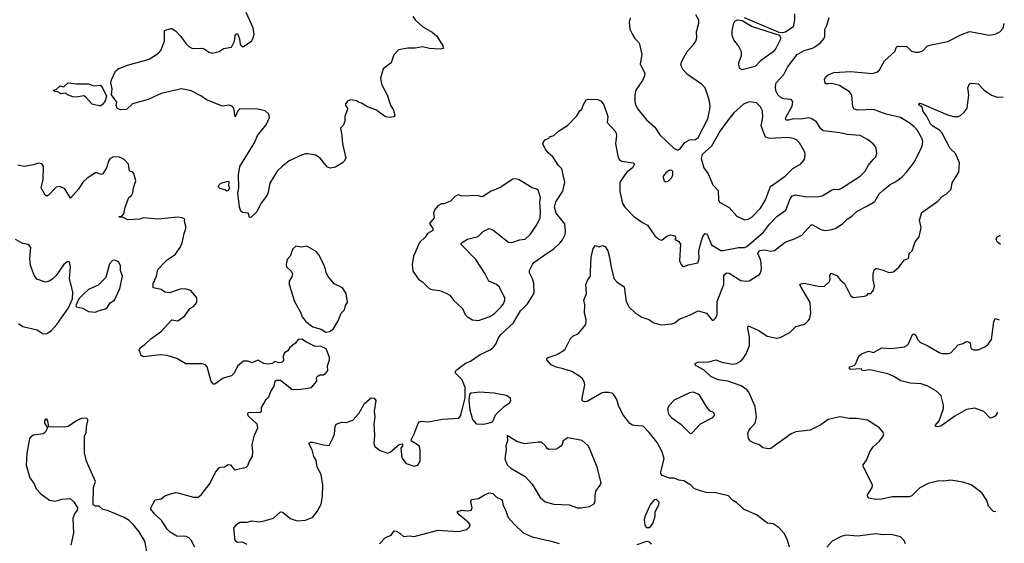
# Model space of a CAD drawing. Extents: x 1954683 to 2060285, y 904798 to 1016299.
# Tile 140 of 256: x 2050248 to 2058503, y 911168 to 915555. Entities that reach past the tile are written whole.
import ezdxf

# ---------------------------------------------------------------- set-up
doc = ezdxf.new("R2010")
doc.units = 0

msp = doc.modelspace()

# ---------------------------------------------------------------- linework, layer by layer
at = {"layer": '0CON10XD'}
for points in [[(2053545, 915582.5), (2053564, 915555), (2053626.7, 915495), (2053705, 915450), (2053745, 915416.7), (2053796.2, 915335), (2053797.5, 915315), (2053775, 915308.8), (2053685, 915313.3), (2053625, 915326.9), (2053565, 915317.1), (2053503, 915317), (2053425, 915303.3), (2053385, 915260), (2053362, 915195), (2053295, 915143.3), (2053272, 915065), (2053281.4, 915015), (2053328.9, 914925), (2053358.1, 914838.1), (2053382.5, 914797.5), (2053392.5, 914755), (2053385, 914740), (2053345, 914736.7), (2053315, 914741.2), (2053235, 914800), (2053165, 914826.2), (2053115, 914856.2), (2053092.3, 914862.3), (2053075, 914876.7), (2053025, 914883.8), (2053000, 914875), (2052979.3, 914850.7), (2052980, 914835), (2052996.7, 914815), (2052996.7, 914805), (2052973.8, 914745), (2052973.8, 914705), (2052963.3, 914675), (2052937.5, 914645), (2052950, 914585), (2052954.3, 914515), (2052982.9, 914395), (2052969.3, 914370.7), (2052954.2, 914355), (2052895, 914320), (2052855, 914310), (2052829.7, 914319.7), (2052766, 914395), (2052729.1, 914419.1), (2052665, 914432.5), (2052645, 914432.5), (2052609.7, 914420.3), (2052507.7, 914372.3), (2052450.9, 914329.1), (2052406.2, 914285), (2052345.7, 914184.3), (2052330.6, 914109.4), (2052322, 914085), (2052270, 914015), (2052236.7, 913945), (2052185, 913897.5), (2052171.7, 913901.7), (2052170, 913925), (2052162.5, 913935), (2052115, 913938.8), (2052101.7, 913951.7), (2052090.5, 913985), (2052076.7, 914105), (2052084.4, 914145), (2052083.6, 914256.4), (2052094.4, 914325.6), (2052216.4, 914523.6), (2052242.9, 914585), (2052315.7, 914675), (2052341.2, 914735), (2052337.5, 914765), (2052305, 914790.8), (2052245, 914804.4), (2052095, 914807.5), (2052078, 914792), (2052055, 914740), (2052043, 914813), (2052029.5, 914829.5), (2052005, 914838.8), (2051949.4, 914830.6), (2051815, 914882.9), (2051766.4, 914916.4), (2051685, 914957.9), (2051605, 914975.6), (2051435, 914937.1), (2051325, 914885.8), (2051195, 914850), (2051145, 914803.3), (2051095, 914800), (2051065, 914811.2), (2051056.2, 914835), (2051063.3, 914865), (2051019.2, 914925), (2051022.5, 914975), (2051012.5, 915025), (2051018.3, 915051.7), (2051052, 915125), (2051075, 915144), (2051152.5, 915175), (2051334.2, 915225.8), (2051411.2, 915275), (2051432.1, 915297.9), (2051462, 915375), (2051463.3, 915465), (2051515, 915482.5), (2051525, 915482.5), (2051555, 915463.3), (2051600, 915415), (2051640, 915355), (2051665, 915331.2), (2051696.7, 915313.3), (2051775, 915316.2), (2051795, 915310), (2051834.2, 915284.2), (2051865, 915276.2), (2051921.7, 915288.3), (2051955.9, 915314.1), (2052025, 915326.2), (2052049.2, 915375), (2052055, 915422.5), (2052065, 915437.5), (2052075, 915440), (2052091.4, 915395), (2052097, 915347), (2052115, 915330), (2052125, 915330), (2052193.1, 915376.9), (2052206.4, 915403.6), (2052212.9, 915435), (2052205, 915486.7), (2052146.2, 915615)], [(2056742.9, 915605), (2056744.2, 915555), (2056732, 915495), (2056668.3, 915451.7), (2056644.5, 915445.5), (2056615, 915448.1), (2056325, 915570)], [(2054671.3, 913598.7), (2054726, 913634), (2054777.9, 913682.1), (2054799.6, 913710.4), (2054820, 913755), (2054825.4, 913785.4), (2054817.8, 913845), (2054745, 913934.5), (2054730.8, 913985), (2054741.7, 914028.3), (2054802.4, 914117.6), (2054819.1, 914190.9), (2054794.6, 914304.6), (2054764.5, 914334.5), (2054718, 914405), (2054678.8, 914438.8), (2054652.7, 914472.7), (2054633.3, 914515), (2054638.3, 914531.7), (2054655, 914550), (2054685, 914562.5), (2054690, 914575), (2054725, 914586), (2054765, 914621.2), (2054841.7, 914668.3), (2054919.5, 914750.5), (2054945, 914792.5), (2054960, 914805), (2054974.1, 914845.9), (2054997, 914883), (2055015, 914890), (2055095, 914887.5), (2055123.9, 914873.9), (2055145, 914842.5), (2055178, 914745), (2055174, 914695), (2055241.7, 914621.7), (2055250, 914605), (2055252.9, 914585), (2055244.2, 914515), (2055262.2, 914415), (2055274.4, 914385), (2055295, 914370.5), (2055390, 914355), (2055402.5, 914345), (2055386.2, 914315), (2055335, 914274), (2055280, 914195), (2055278.9, 914115), (2055301.4, 914015), (2055322.5, 913985), (2055397, 913907), (2055470, 913855), (2055512.7, 913832.7), (2055573.3, 913745), (2055606.4, 913716.4), (2055625, 913707.5), (2055635, 913710), (2055675, 913741.2), (2055705, 913752.5), (2055742.5, 913745), (2055747.5, 913725), (2055740, 913715), (2055775, 913696.7), (2055788, 913675), (2055778.8, 913535), (2055793.9, 913503.9), (2055805, 913490), (2055815, 913487.5), (2055855, 913502.5), (2055933, 913517), (2055943.8, 913555), (2055943.1, 913615), (2055954.5, 913675), (2055975, 913738.8), (2055995, 913764), (2056005, 913762), (2056015, 913748.8), (2056049.3, 913669.3), (2056125, 913622.5), (2056145, 913620), (2056275, 913646.4), (2056325, 913647.6), (2056345, 913654.1), (2056485.3, 913774.7), (2056535, 913841.9), (2056595, 913905.7), (2056671.1, 913958.9), (2056707.1, 914055), (2056725, 914078.5), (2056755, 914088.2), (2056845, 914070.9), (2056947, 914073), (2056975, 914080.6), (2057055, 914125.6), (2057075, 914134.3), (2057115, 914131.4), (2057137.8, 914142.2), (2057294, 914245), (2057336, 914285), (2057364.4, 914335.6), (2057403.3, 914385), (2057426.7, 914405), (2057433.3, 914435), (2057428.8, 914475), (2057418.8, 914495), (2057403.3, 914515), (2057355, 914552), (2057295, 914584.2), (2057185, 914593.3), (2057125, 914608.2), (2056983.3, 914625), (2056962.6, 914642.6), (2056928.1, 914698.1), (2056885, 914728.5), (2056865, 914731.8), (2056795, 914721), (2056735, 914725.3), (2056693.1, 914713.1), (2056673.9, 914713.9), (2056668.1, 914725), (2056671.1, 914735), (2056725, 914831.2), (2056730.9, 914870.9), (2056715, 914886.9), (2056655, 914891.1), (2056631.5, 914901.5), (2056604.7, 914924.7), (2056588.2, 914958.2), (2056583.3, 914995), (2056591.4, 915025), (2056654.3, 915095), (2056685, 915156.2), (2056765, 915263.3), (2056825, 915298), (2056895, 915317.5), (2056915, 915329.2), (2056964.4, 915365.6), (2056988.8, 915395), (2056998.8, 915415), (2056997.7, 915472.3), (2057015, 915507.5), (2057033.8, 915575)], [(2055270.8, 912315), (2055253.6, 912373.6), (2055230.5, 912410.5), (2055215, 912426), (2055185, 912432), (2055145, 912432.5), (2055125, 912425.8), (2055005, 912356), (2054985, 912353.8), (2054969.3, 912359.3), (2054963.3, 912365), (2054963.8, 912383.8), (2054987.5, 912495), (2054984, 912515), (2054965.6, 912545.6), (2054945, 912566.2), (2054875.9, 912605.9), (2054805, 912630.8), (2054745, 912643.8), (2054705, 912664), (2054666.7, 912705), (2054667.5, 912715), (2054677.5, 912725), (2054745, 912748), (2054795, 912774), (2054821.2, 912795), (2054865, 912882.5), (2054885, 912902.5), (2054933, 912927), (2054995, 913000), (2054996.4, 913043.6), (2054983.8, 913095), (2054986.7, 913165), (2054978, 913205), (2054998.8, 913261.2), (2054994.2, 913335.8), (2055010, 913375), (2055033.8, 913405), (2055033.8, 913445), (2055038, 913565), (2055055, 913637.5), (2055075, 913662.5), (2055105, 913653.3), (2055135, 913663.3), (2055157.5, 913655), (2055177.7, 913617.7), (2055194.2, 913565), (2055202.9, 913495), (2055227.9, 913387.9), (2055255, 913358), (2055315, 913317.5), (2055331.4, 913195), (2055357.1, 913147.1), (2055405, 913100.8), (2055465, 913062), (2055521.7, 913041.7), (2055564.1, 913014.1), (2055625, 912998.8), (2055715, 913006.7), (2055740, 913015), (2055777.5, 913045), (2055865, 913078.6), (2055935, 913114.3), (2056005.5, 913095.5), (2056055, 913037.5), (2056065, 913037.5), (2056085, 913057.5), (2056095.6, 913084.4), (2056095.5, 913195), (2056129.7, 913279.7), (2056152.3, 913337.7), (2056152.5, 913415), (2056175, 913434.3), (2056195, 913432.2), (2056295, 913370), (2056336.1, 913363.9), (2056365, 913366), (2056449.5, 913420.5), (2056460, 913435), (2056465.9, 913464.1), (2056464.4, 913515.6), (2056459.2, 913545), (2056436.9, 913595), (2056444.6, 913615), (2056455, 913622.1), (2056495, 913626.7), (2056545, 913614.5), (2056575, 913621.1), (2056665, 913690.8), (2056748.7, 913721.3), (2056805, 913750.6), (2056885, 913835.8), (2056895, 913835.7), (2056965, 913798), (2056995, 913790), (2057045, 913794), (2057085, 913806), (2057145.6, 913844.4), (2057186.6, 913883.4), (2057225, 913908.8), (2057267.9, 913952.1), (2057355, 913994.2), (2057417, 914033), (2057453.8, 914095), (2057484, 914125), (2057545.6, 914174.4), (2057585.4, 914194.6), (2057645, 914237.1), (2057685, 914280), (2057749.4, 914365), (2057814.2, 914495), (2057818.6, 914535), (2057812.4, 914562.4), (2057775, 914627.5), (2057747.9, 914657.9), (2057715, 914685.5), (2057631.2, 914735), (2057513.4, 914763.4), (2057405, 914802.5), (2057275, 914798.2), (2057244.6, 914804.6), (2057232.5, 914825), (2057225.8, 914924.2), (2057205, 914951.4), (2057122.5, 915005), (2057055, 915020.8), (2057025, 915017.5), (2057007.7, 915017.7), (2057000, 915025), (2056996.1, 915053.9), (2057003.8, 915075), (2057025, 915093.8), (2057074.1, 915114.1), (2057215, 915120), (2057395, 915104.5), (2057433.3, 915115), (2057456.7, 915135), (2057498.3, 915211.7), (2057585, 915287.5), (2057598.8, 915325), (2057607.7, 915332.3), (2057685, 915332), (2057725, 915290.8), (2057755, 915283.3), (2057785, 915284.4), (2057818.8, 915295), (2057857.2, 915332.8), (2057875, 915342.2), (2058028, 915372), (2058145, 915430.8), (2058215, 915456), (2058375, 915426), (2058427.3, 915432.7), (2058465, 915453.3), (2058493.3, 915485), (2058502.9, 915522.6)], [(2055365, 915570), (2055356.7, 915535), (2055363.8, 915475), (2055385, 915430), (2055405, 915397.5), (2055437.3, 915367.3), (2055445, 915350), (2055464.2, 915265), (2055451.2, 915185), (2055488.1, 915105), (2055487.5, 915085), (2055468.6, 915045), (2055413.6, 914963.6), (2055406, 914925), (2055406.1, 914866.1), (2055413.6, 914836.4), (2055431.2, 914805), (2055502.9, 914715), (2055574.4, 914655), (2055615, 914590.8), (2055735, 914476.7), (2055765, 914463.3)], [(2055765, 914463.3), (2055785, 914472.5), (2055825, 914527.5), (2055865, 914547.5), (2055915, 914552.5), (2055935, 914567.5), (2056017.5, 914725), (2056032.9, 914805), (2056035.7, 914835), (2056028.6, 914885), (2055995, 914983.8), (2055964, 915015), (2055845.5, 915095.5), (2055811.4, 915135), (2055791.4, 915175), (2055797, 915203), (2055845, 915288.8), (2055900.3, 915349.7), (2055915.8, 915375), (2055924.2, 915405), (2055922.9, 915455), (2055940.8, 915525), (2055941.2, 915551.2), (2055916, 915595)], [(2056305, 915134.2), (2056285.9, 915145.9), (2056276, 915175), (2056276, 915195), (2056298.8, 915255), (2056300, 915285), (2056275, 915336.7), (2056235.8, 915385.8), (2056222.7, 915422.7), (2056220.8, 915465), (2056234.4, 915525), (2056245, 915542), (2056265, 915554.2), (2056305, 915548.6), (2056388.3, 915498.3), (2056616.9, 915426.9), (2056627.4, 915407.4), (2056626.9, 915393.1), (2056587.1, 915315), (2056564.2, 915285), (2056455, 915208.6), (2056415, 915164.2), (2056305, 915134.2)], [(2050925, 914831.2), (2050856.4, 914846.4), (2050799.3, 914909.3), (2050786.4, 914916.4), (2050725, 914906.2), (2050695, 914910), (2050650, 914925), (2050635, 914940), (2050595, 914933.8), (2050565, 914950), (2050543, 914953), (2050530, 914965), (2050555, 914970), (2050588.3, 915001.7), (2050617, 914993), (2050655, 915027.5), (2050725, 915018.8), (2050825, 915018), (2050867.7, 915002.3), (2050925, 915006.2), (2050943.3, 914985), (2050977.1, 914915), (2050964.3, 914875), (2050945, 914846.7), (2050925, 914831.2)], [(2058432.4, 911429.9), (2058412.5, 911435), (2058369.5, 911479.5), (2058356.2, 911525), (2058315, 911590), (2058225, 911656.2), (2058155, 911678.8), (2058055, 911696.2), (2057995, 911688.8), (2057955, 911692), (2057865, 911668.8), (2057795, 911632.5), (2057726.7, 911565), (2057705, 911557.5), (2057563.2, 911556.8), (2057475, 911536.9), (2057425, 911534.2), (2057367, 911547), (2057357.5, 911557.5), (2057356.7, 911575), (2057393.8, 911635), (2057396.7, 911655), (2057318.8, 911815), (2057318.8, 911825), (2057346.2, 911865), (2057376.7, 911935), (2057403.3, 911975), (2057455.9, 912024.1), (2057487.5, 912065), (2057492.5, 912085), (2057482.5, 912105), (2057456.1, 912136.1), (2057355, 912198.8), (2057265, 912213.8), (2057204.2, 912214.2), (2057123, 912227), (2057025.7, 912204.3), (2056965, 912160), (2056873.9, 912116.1), (2056755, 912100.8), (2056715, 912086), (2056545, 911963.3), (2056525, 911960), (2056478.3, 911968.3), (2056445, 911996.7), (2056405, 912007.5), (2056375, 912023.3), (2056357.5, 912045), (2056353.3, 912085), (2056358.8, 912105), (2056375, 912133.3), (2056413.8, 912175), (2056424, 912225), (2056414.2, 912315), (2056360.5, 912435), (2056344.4, 912455), (2056296.3, 912486.3), (2056185, 912526), (2056105, 912538.5), (2056042.5, 912565), (2055987.2, 912617.2), (2055920, 912655), (2055910, 912665), (2055912.5, 912675), (2055933.9, 912686.1), (2056025, 912687.5), (2056085, 912703.8), (2056135, 912686.7), (2056225, 912668.9), (2056258, 912675), (2056294.3, 912695), (2056314.2, 912715), (2056338.6, 912755), (2056367.5, 912825), (2056367.4, 912897.4), (2056351.7, 912968.3), (2056355, 912990), (2056445, 912950.6), (2056515, 912902.5), (2056595, 912885.8), (2056625, 912892), (2056705, 912933.3), (2056755, 912983.3), (2056830, 913005), (2056859.5, 913030.5), (2056870, 913045), (2056881.2, 913095), (2056874.2, 913185), (2056791.2, 913328.8), (2056790, 913335), (2056798.8, 913341.2), (2056825, 913348.1), (2056955, 913320.8), (2056995, 913321.2), (2057035, 913357.5), (2057042, 913375), (2057040, 913415), (2057055, 913432), (2057100.3, 913410.3), (2057128, 913375), (2057162, 913345), (2057213.8, 913245), (2057235, 913226.7), (2057331.7, 913238.3), (2057350, 913245), (2057365, 913260), (2057385, 913260), (2057405, 913290), (2057413.3, 913325), (2057404.2, 913375), (2057404.2, 913425), (2057411.7, 913458.3), (2057425, 913470), (2057435, 913470), (2057480, 913460), (2057535, 913436.7), (2057575, 913441.2), (2057619.5, 913480.5), (2057665, 913542.5), (2057696.4, 913553.6), (2057702.5, 913565), (2057703.9, 913596.1), (2057730.7, 913619.3), (2057756.4, 913693.6), (2057788.8, 913735), (2057806.2, 913815), (2057792, 913875), (2057810.3, 913939.7), (2057945.8, 914034.2), (2057985, 914077.5), (2058015, 914092.5), (2058056.1, 914133.9), (2058065, 914187.5), (2058121.7, 914278.3), (2058126, 914355), (2058092.9, 914435), (2058050, 914475), (2057982.9, 914605), (2057960.4, 914630.4), (2057905, 914664.1), (2057885, 914683.8), (2057850.7, 914750.7), (2057822.5, 914785), (2057813.6, 914823.6), (2057785, 914843.3), (2057785, 914850), (2057794.2, 914855.8), (2057805, 914853.3), (2058026.9, 914756.9), (2058075, 914744.5), (2058115, 914743.1), (2058135, 914752.5), (2058165, 914779.2), (2058191.9, 914815), (2058206, 914925), (2058196.2, 914983.8), (2058211.7, 915018.3), (2058225, 915023.3), (2058285, 915017.5), (2058333.3, 914965), (2058395, 914923.8), (2058443.6, 914906.4), (2058492.3, 914909.8)], [(2056325, 913878), (2056355, 913882.9), (2056385, 913901.4), (2056458.1, 913975), (2056499.6, 914045), (2056543, 914157), (2056665, 914244.4), (2056731.1, 914308.9), (2056795, 914343.8), (2056828, 914385), (2056834, 914425), (2056830, 914445), (2056785, 914523.8), (2056763.8, 914545), (2056735, 914560.8), (2056685, 914567.1), (2056539.3, 914559.3), (2056501.5, 914571.5), (2056465.8, 914665), (2056478.3, 914741.7), (2056475, 914792.5), (2056459.2, 914825), (2056425, 914858), (2056365, 914867.5), (2056315, 914848.6), (2056234.2, 914775), (2056191.1, 914718.9), (2056120, 914625), (2056047.1, 914495), (2055971.2, 914425), (2055962.3, 914392.3), (2055982.5, 914315), (2056019.2, 914265), (2056060.3, 914170.3), (2056103.3, 914125), (2056106.7, 914045), (2056115.9, 914025.9), (2056195, 913982.5), (2056260.3, 913910.3), (2056325, 913878)], [(2051716.7, 911135), (2051685.6, 911195), (2051665, 911214.4), (2051645, 911223.3), (2051565, 911227.1), (2051509.7, 911259.7), (2051484.2, 911285), (2051440.8, 911355), (2051381.7, 911411.7), (2051346.7, 911455), (2051346.7, 911465), (2051385, 911532.5), (2051435, 911541.2), (2051465.8, 911564.2), (2051525, 911584.2), (2051555, 911591.9), (2051575, 911590), (2051705, 911554.4), (2051745, 911554.2), (2051768.8, 911575), (2051845, 911672.5), (2051891.2, 911765), (2051921.2, 911798.8), (2051935, 911806.2), (2051965, 911808.8), (2051995, 911828.8), (2052015, 911823.8), (2052045, 911786.2), (2052055, 911782), (2052146.7, 911805), (2052160.5, 911819.5), (2052173.9, 911856.1), (2052201.2, 911895), (2052203.8, 911935), (2052196.2, 911995), (2052218, 912075), (2052246, 912135), (2052240, 912165), (2052164.2, 912235), (2052161.7, 912258.3), (2052166.7, 912263.3), (2052263.8, 912266.2), (2052276.2, 912273.8), (2052274.4, 912305.6), (2052315, 912372.5), (2052337.5, 912395), (2052355, 912440), (2052382.5, 912485), (2052390, 912525), (2052402.5, 912535), (2052435, 912534), (2052512.3, 912472.3), (2052525, 912458.8), (2052545, 912456), (2052605, 912458.8), (2052695, 912474), (2052740, 912525), (2052737.5, 912555), (2052742.5, 912565), (2052765, 912580), (2052795, 912580), (2052815, 912593.3), (2052831.2, 912615), (2052830, 912655), (2052846.7, 912705), (2052846.7, 912725), (2052816.4, 912796.4), (2052769.3, 912819.3), (2052725, 912817.5), (2052652.3, 912852.3), (2052615, 912878), (2052584.2, 912875.8), (2052561.2, 912845), (2052513, 912807), (2052495, 912780), (2052467.5, 912765), (2052456.7, 912735), (2052459.3, 912700.7), (2052450, 912685), (2052425, 912680), (2052385, 912690), (2052367, 912673), (2052325, 912667.5), (2052295, 912673.3), (2052245, 912702.5), (2052195, 912680), (2052163, 912693), (2052125, 912692.5), (2052075, 912653.3), (2052045, 912593.3), (2052025, 912570), (2051955, 912550), (2051885, 912500), (2051871.7, 912501.7), (2051852.3, 912522.3), (2051820.8, 912645), (2051805, 912662.5), (2051775, 912672.2), (2051642.1, 912672.1), (2051566.7, 912715), (2051485, 912741.9), (2051425, 912747.1), (2051285, 912730), (2051262.5, 912745), (2051261.7, 912761.7), (2051250, 912785), (2051257.5, 912805), (2051297.3, 912832.7), (2051348.3, 912881.7), (2051436.7, 912945), (2051525, 913040), (2051575, 913032.5), (2051632.5, 913075), (2051674.1, 913135.9), (2051705, 913153.3), (2051732.5, 913185), (2051732.5, 913225), (2051682.5, 913285), (2051635, 913298.6), (2051595, 913298), (2051505, 913266.7), (2051465, 913272.5), (2051435.6, 913295.6), (2051367.7, 913307.7), (2051367.5, 913345), (2051394.3, 913405), (2051405, 913462.5), (2051465, 913523.8), (2051485, 913544), (2051551.7, 913588.3), (2051594.3, 913645.7), (2051610, 913685), (2051625.8, 913765), (2051640.8, 913805), (2051642, 913825), (2051630, 913865), (2051632.5, 913885), (2051610, 913895), (2051575, 913899.2), (2051405, 913884.3), (2051285, 913894.2), (2051255, 913884.4), (2051155, 913878.8), (2051115, 913897.5), (2051085, 913900), (2051080, 913905), (2051105, 913910), (2051121.2, 913928.8), (2051132, 913985), (2051164.2, 914065), (2051185, 914083.3), (2051197.5, 914105), (2051203.2, 914146.8), (2051221.2, 914205), (2051206, 914266), (2051195, 914280), (2051170, 914285), (2051160, 914345), (2051123, 914383), (2051085, 914402.5), (2051035, 914407.5), (2051005, 914390), (2050994.2, 914375), (2050975, 914313.3), (2050945, 914263.3), (2050935, 914257.5), (2050895, 914273.3), (2050885, 914271.2), (2050815, 914226.2), (2050778, 914195), (2050741.2, 914135), (2050675, 914060), (2050627, 914137), (2050585, 914158.8), (2050555, 914151.2), (2050490, 914085), (2050475, 914077.5), (2050460.8, 914085), (2050428, 914145), (2050444, 914215), (2050446.7, 914325), (2050435, 914347.5), (2050405, 914352.5), (2050365, 914338.8), (2050285, 914326.2), (2050233.6, 914336.4)], [(2055665, 914196.7), (2055685, 914201.2), (2055715, 914233.3), (2055723.8, 914255), (2055723, 914283), (2055715, 914292.5), (2055695, 914293.3), (2055665, 914273.3), (2055643.3, 914245), (2055641.7, 914231.7), (2055652.5, 914205), (2055665, 914196.7)], [(2051985, 914117.5), (2051968.8, 914128.8), (2051925, 914141.2), (2051913.3, 914155), (2051919.3, 914170.7), (2051935, 914186.2), (2051995, 914202.5), (2052002.5, 914195), (2052000, 914165), (2052008, 914145), (2051995, 914120), (2051985, 914117.5)], [(2054095, 913034.4), (2054191.1, 913068.9), (2054225, 913089.4), (2054283.3, 913145), (2054305.5, 913175), (2054316.7, 913205), (2054315.6, 913225), (2054267, 913317), (2054245, 913336.9), (2054182, 913365), (2054150.8, 913425), (2054071.9, 913545), (2053947.5, 913675), (2053952.5, 913685), (2054002.7, 913717.3), (2054092.7, 913737.3), (2054135, 913780), (2054185, 913806.2), (2054214.1, 913794.1), (2054345, 913690), (2054375, 913688.1), (2054438.8, 913711.2), (2054485, 913717.1), (2054526.9, 913755), (2054584.4, 913835), (2054611.9, 913895), (2054614.4, 913945), (2054610, 914025), (2054614.2, 914065.8), (2054596.3, 914126.3), (2054585, 914135.6), (2054545, 914146.9), (2054430, 914215), (2054405, 914222), (2054382.3, 914217.7), (2054275, 914150), (2054195, 914116.7), (2054135, 914072.5), (2054120.7, 914070.7), (2054085, 914082.5), (2053955, 914077.5), (2053925, 914087.5), (2053897, 914073), (2053860, 914035), (2053805, 914012.5), (2053785, 914012.5), (2053753.6, 913996.4), (2053730, 913965), (2053717.5, 913935), (2053722.5, 913895), (2053683.6, 913846.4), (2053711.2, 913805), (2053711.7, 913788.3), (2053667.3, 913762.7), (2053648.3, 913731.7), (2053601.2, 913688.8), (2053550, 913575), (2053537.5, 913505), (2053543, 913447), (2053590.7, 913380.7), (2053625, 913357.5), (2053681.7, 913301.7), (2053703.6, 913293.6), (2053766.4, 913286.4), (2053825, 913262.5), (2053855, 913246.7), (2053886.2, 913205), (2053960, 913135), (2053984.3, 913084.3), (2054003.8, 913065), (2054045, 913040), (2054095, 913034.4)], [(2050445, 912922), (2050475, 912924.4), (2050515, 912950.5), (2050559.6, 913000.4), (2050658.2, 913141.8), (2050690, 913215), (2050693.8, 913275), (2050666.7, 913385), (2050673.8, 913485), (2050665.9, 913525.9), (2050645, 913526.7), (2050615, 913500), (2050555, 913412.5), (2050525, 913382.5), (2050495, 913363.3), (2050465, 913356.7), (2050391.7, 913381.7), (2050370, 913415), (2050338.8, 913495), (2050334, 913555), (2050342.5, 913645), (2050321.7, 913671.7), (2050275, 913680), (2050213.9, 913713.9)], [(2058471, 913670.2), (2058442.5, 913695), (2058433.8, 913715), (2058443.3, 913735), (2058465, 913746.2), (2058472.3, 913747.1)], [(2052815, 912937.5), (2052845, 912942.5), (2052875, 912962.5), (2052918.3, 913031.7), (2052942.5, 913095), (2052971.2, 913125), (2052980.5, 913159.5), (2052996.2, 913185), (2052985, 913260), (2052955, 913307.5), (2052885, 913342.5), (2052833.9, 913403.9), (2052817.5, 913435), (2052812.5, 913465), (2052792.5, 913515), (2052757.5, 913585), (2052735, 913612.5), (2052655, 913657.5), (2052615, 913650), (2052563, 913657), (2052537.5, 913635), (2052516.7, 913575), (2052491.2, 913545), (2052482, 913505), (2052485, 913483.3), (2052526, 913445), (2052536, 913425), (2052530.7, 913399.3), (2052507.5, 913365), (2052507.5, 913335), (2052551.2, 913195), (2052603.3, 913105), (2052617.5, 913065), (2052647.5, 913025), (2052705, 912982.5), (2052775, 912962.5), (2052815, 912937.5)], [(2050885, 913105.8), (2050905, 913114.3), (2050966.7, 913133.3), (2050985, 913147.1), (2051006.3, 913183.7), (2051042.5, 913205), (2051087, 913303), (2051108.8, 913405), (2051092.5, 913455), (2051092.5, 913495), (2051076.4, 913526.4), (2051045, 913540), (2051025, 913537.5), (2051001.7, 913508.3), (2050970, 913395), (2050905, 913331.2), (2050825.9, 913294.1), (2050782.5, 913255), (2050743.3, 913215), (2050722.5, 913165), (2050720, 913155), (2050725, 913150), (2050775, 913136.7), (2050825, 913110), (2050885, 913105.8)], [(2052155, 911157.1), (2052115, 911177.1), (2052073, 911173), (2052055, 911188.8), (2052044.6, 911295), (2052065, 911324.2), (2052095, 911344), (2052155, 911344.3), (2052195, 911355.7), (2052255, 911346.9), (2052297.5, 911355), (2052375, 911378.1), (2052435, 911431.2), (2052455, 911428), (2052516.7, 911375), (2052575.6, 911355.6), (2052645, 911361.4), (2052705, 911386.2), (2052742.5, 911435), (2052774.4, 911495), (2052786.8, 911563.2), (2052788.9, 911655), (2052774.5, 911744.5), (2052742, 911805), (2052734.2, 911865), (2052714.6, 911894.6), (2052700, 911950), (2052673.3, 912005), (2052686.1, 912013.9), (2052704.4, 912015.6), (2052795, 911992.7), (2052841.7, 911988.3), (2052875.5, 912054.5), (2052887.5, 912085), (2052893.9, 912146.1), (2052902.5, 912165), (2052945, 912183.8), (2052985, 912180), (2053041.7, 912198.3), (2053092.5, 912255), (2053140.3, 912339.7), (2053195, 912386.7), (2053220, 912385), (2053233.8, 912365), (2053220.8, 912275), (2053226.1, 912226.1), (2053216.7, 912165), (2053222.5, 912075), (2053217.5, 912005), (2053225, 911980), (2053270, 911945), (2053335, 911923.3), (2053355, 911932.5), (2053430, 911995), (2053455, 912000), (2053460, 911995), (2053457, 911983), (2053442.5, 911965), (2053453, 911883), (2053487, 911837), (2053555, 911813.3), (2053585, 911822.5), (2053606.7, 911855), (2053606.2, 911955), (2053596.2, 911985), (2053533.9, 912023.9), (2053530, 912035), (2053556.7, 912085), (2053587.7, 912172.3), (2053597.5, 912185), (2053615, 912191.2), (2053675, 912186.2), (2053791.4, 912208.6), (2053930, 912215), (2053943.3, 912235), (2053957.5, 912285), (2053983, 912387), (2053983, 912473), (2053957.3, 912537.3), (2053900, 912595), (2053903.3, 912615), (2053985, 912678), (2054027.5, 912695), (2054109.1, 912750.9), (2054191.3, 912788.7), (2054220.2, 912809.8), (2054241.4, 912835), (2054260.5, 912885), (2054281.3, 912918.7), (2054389.2, 913015), (2054446, 913115), (2054506.8, 913173.2), (2054562, 913265), (2054559.2, 913345), (2054548.6, 913385), (2054522.3, 913435), (2054523.4, 913455), (2054546.5, 913503.5), (2054559.2, 913520.8), (2054671.3, 913598.7)], [(2058446.9, 912267.4), (2058438.8, 912251.2), (2058425, 912233.3), (2058405, 912221.2), (2058385, 912217.5), (2058330.7, 912270.7), (2058255, 912301.2), (2058185, 912288.6), (2058087.5, 912232.5), (2057969.7, 912150.3), (2057947.7, 912142.3), (2057927.5, 912145), (2057923.3, 912155), (2057955.6, 912194.4), (2057993.9, 912296.1), (2057993.8, 912325), (2057973.9, 912403.9), (2057933, 912443), (2057856.3, 912486.3), (2057806, 912504), (2057715, 912509.4), (2057635, 912528), (2057575.4, 912565.4), (2057525, 912587.5), (2057375, 912620), (2057315, 912612.5), (2057305, 912630), (2057215, 912623.3), (2057205, 912630), (2057205, 912647.5), (2057245, 912657.5), (2057255, 912667.5), (2057284.3, 912735.7), (2057305, 912754), (2057365, 912778), (2057405, 912766.7), (2057475, 912804.2), (2057555, 912799.2), (2057665, 912814), (2057685, 912823.8), (2057699.7, 912840.3), (2057733, 912917), (2057745, 912923.3), (2057760.5, 912910.5), (2057776.2, 912875), (2057799.5, 912849.5), (2057855.7, 912825.7), (2057962.5, 912765), (2057985, 912758.8), (2058032.3, 912757.7), (2058055, 912763.8), (2058115, 912832), (2058157, 912843), (2058177, 912857), (2058195, 912857.5), (2058216.4, 912846.4), (2058223, 912803), (2058230, 912795), (2058245, 912787.5), (2058285, 912790), (2058345, 912816), (2058368, 912835), (2058395.6, 912874.4), (2058416.2, 913023.8), (2058425, 913050), (2058460.2, 913040.8)], [(2050239.1, 913009.1), (2050275.7, 912985.7), (2050395.4, 912955.4), (2050445, 912922)], [(2054135, 912166.2), (2054175, 912173.3), (2054206.4, 912183.6), (2054217.5, 912195), (2054237.5, 912245), (2054312.3, 912317.7), (2054353.3, 912345), (2054366.7, 912365), (2054363.3, 912385), (2054327, 912407), (2054226.7, 912426.7), (2054105, 912432.9), (2054033.9, 912426.1), (2054020, 912415), (2054013.3, 912365), (2054022.5, 912285), (2054043.9, 912203.9), (2054075, 912170), (2054135, 912166.2)], [(2055875, 912087.5), (2055885, 912093.3), (2055955, 912170), (2056058.3, 912221.7), (2056076.7, 912245), (2056065, 912262.5), (2056035, 912276.7), (2056008.7, 912308.7), (2055950.8, 912405), (2055931.3, 912421.3), (2055895, 912434.2), (2055865, 912427.5), (2055733.7, 912366.3), (2055689.7, 912320.3), (2055679.2, 912295), (2055688.8, 912248.8), (2055715, 912218.8), (2055791.2, 912165), (2055865, 912092.5), (2055875, 912087.5)], [(2056703.3, 911135), (2056681.7, 911201.7), (2056658.3, 911248.3), (2056615, 911297.5), (2056565, 911330), (2056517.5, 911335), (2056425.7, 911405.7), (2056321.3, 911451.3), (2056258.3, 911508.3), (2056225, 911528.8), (2056190, 911565), (2056085, 911590), (2056005, 911594.4), (2055965, 911603.1), (2055906.7, 911625), (2055875, 911654), (2055815, 911691.2), (2055775, 911696.7), (2055735, 911713.3), (2055695, 911713.3), (2055635, 911736.7), (2055622.7, 911752.7), (2055622.3, 911767.7), (2055650, 911875), (2055635.7, 911935), (2055593.6, 912013.6), (2055526.8, 912096.8), (2055475, 912150), (2055403.6, 912153.6), (2055385, 912157.5), (2055362.3, 912172.3), (2055308.8, 912245), (2055270.8, 912315)], [(2051315.7, 911085), (2051296.9, 911185), (2051250, 911265), (2051202.8, 911322.8), (2051167.4, 911357.4), (2051123.4, 911383.4), (2050985, 911441.2), (2050945, 911450), (2050915, 911477.5), (2050885, 911477.5), (2050865, 911490), (2050867.5, 911635), (2050882.5, 911685), (2050825, 911817.5), (2050808.8, 911855), (2050791.2, 911925), (2050792.5, 912065), (2050806.7, 912095), (2050810, 912165), (2050820, 912195), (2050820, 912205), (2050807, 912217), (2050765, 912212.5), (2050725, 912193.3), (2050655, 912146.7), (2050625, 912140), (2050492.5, 912142.5), (2050483.3, 912195), (2050475, 912207.5), (2050465, 912206.7), (2050456.7, 912195), (2050456.7, 912175), (2050482.5, 912135), (2050462, 912095), (2050445, 912084.3), (2050365, 912073.3), (2050340.7, 912059.3), (2050330, 912045), (2050309.3, 911920.7), (2050301.7, 911821.7), (2050332, 911715), (2050370, 911665), (2050386.2, 911625), (2050425, 911582), (2050497.7, 911527.7), (2050545, 911520), (2050605, 911538.8), (2050671.7, 911541.7), (2050702.5, 911515), (2050732.5, 911465), (2050730, 911445), (2050708.8, 911415), (2050694, 911375), (2050698, 911255), (2050677.3, 911152.7)], [(2054955, 911464.4), (2055025, 911475.6), (2055065, 911498.8), (2055073.1, 911525), (2055071.9, 911565), (2055079.4, 911605), (2055115.7, 911655), (2055122.9, 911675), (2055090, 911805), (2055026.2, 911965), (2055015, 911983.3), (2054965, 912028), (2054845, 912050), (2054803.6, 912026.4), (2054793.6, 911986.4), (2054765, 911966.7), (2054745, 911956.7), (2054685, 911952.5), (2054670.7, 911960.7), (2054657.5, 911985), (2054623.8, 912013.8), (2054595, 912016.2), (2054481.7, 912001.7), (2054415, 912020), (2054335, 912070), (2054337.5, 912025), (2054323.3, 911985), (2054326.7, 911955), (2054316.2, 911875), (2054336.2, 911825), (2054365, 911796.2), (2054487.3, 911727.3), (2054544.2, 911664.2), (2054612.7, 911552.7), (2054655, 911516.2), (2054725, 911494.2), (2054855, 911491.2), (2054925, 911465.8), (2054955, 911464.4)], [(2053265, 911163.8), (2053315, 911216.7), (2053362.5, 911235), (2053387, 911273), (2053405, 911270), (2053435, 911252), (2053465, 911224.4), (2053515, 911230), (2053555, 911224.4), (2053755, 911276.5), (2053925, 911267.1), (2053995.7, 911284.3), (2054021.7, 911308.3), (2054024.3, 911325), (2054007.5, 911345), (2053931.9, 911405), (2053918, 911425), (2053920, 911435), (2053955, 911444.5), (2053999.2, 911440.8), (2054033.3, 911445), (2054042.5, 911465), (2054029.4, 911515), (2054035.5, 911534.5), (2054095, 911544), (2054145, 911574.7), (2054185, 911590), (2054214.2, 911585), (2054245, 911553.3), (2054286.2, 911535), (2054293.8, 911525), (2054302, 911485), (2054319.2, 911455), (2054344.4, 911384.4), (2054395.7, 911325), (2054469.2, 911255), (2054545, 911220.4), (2054705, 911186.2), (2054770, 911165)], [(2055525, 911297.5), (2055505, 911297.5), (2055490.7, 911320.7), (2055486.7, 911365), (2055495, 911400), (2055533.4, 911486.6), (2055573.3, 911535), (2055585, 911536.7), (2055606.7, 911515), (2055605, 911490), (2055573.3, 911425), (2055573, 911393), (2055555, 911337.5), (2055525, 911297.5)], [(2057675, 911162.5), (2057662.3, 911192.3), (2057632.3, 911222.3), (2057555, 911242), (2057485, 911238), (2057425, 911247.5), (2057275, 911227.5), (2057175, 911235.7), (2057135, 911225.8), (2057060, 911185), (2057013.7, 911136.3)], [(2055425, 911158), (2055505, 911186), (2055525, 911181.2), (2055545, 911164.2)]]:
    msp.add_lwpolyline(points, dxfattribs=at)

doc.saveas('drawing.dxf')
